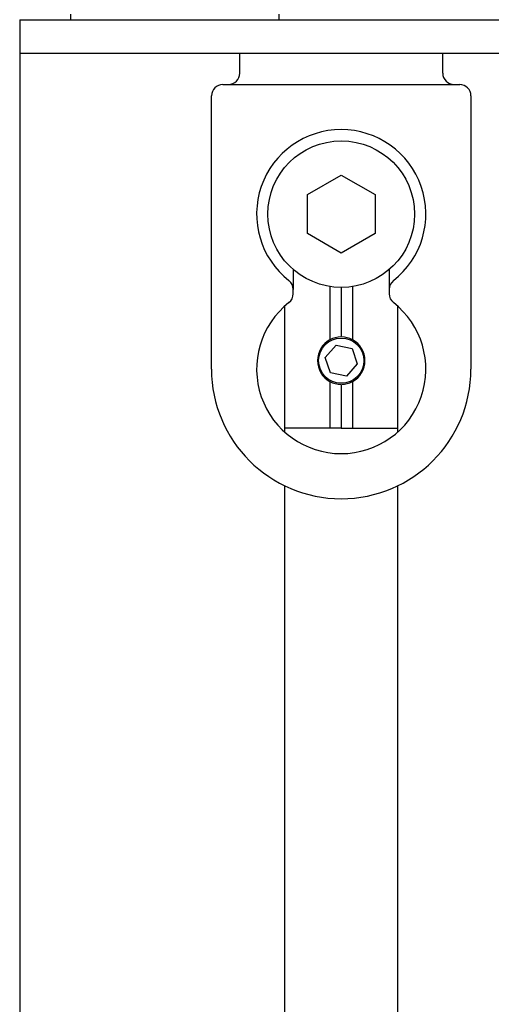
# Model space of a CAD drawing. Extents: x 1107 to 4046, y 937 to 3355.
# Tile 14 of 49: x 2082 to 2124, y 1772 to 1859. Entities that reach past the tile are written whole.
import ezdxf

# ---------------------------------------------------------------- set-up
doc = ezdxf.new("R2010")
doc.units = 0
doc.layers.add('KF_VIDA_L_+_C_REAR', color=7, linetype='CONTINUOUS')

# ---------------------------------------------------------------- blocks, each defined once
blk = doc.blocks.new('KF_VIDA_L_+_C_REAR')
at = {"layer": 'KF_VIDA_L_+_C_REAR'}
for p, q in [((-100.5, 170.5), (-100.5, 170)), ((-82, 170), (-82, 170.5)), ((-105, 170), (-86, 170)), ((-105, 170), (-105, 167)), ((-86, 170), (86, 170)), ((-105, 167), (-105, 3)), ((-86, 167), (-105, 167)), ((86, 167), (-86, 167)), ((-85.5, 165.25), (-85.5, 167)), ((-67.5, 165.25), (-67.5, 167)), ((-87, 164.25), (-66, 164.25)), ((-88, 139), (-88, 163.25)), ((-65, 163.25), (-65, 139)), ((-79.5, 154.482), (-76.5, 156.214)), ((-76.5, 156.214), (-73.5, 154.482)), ((-79.5, 151.018), (-79.5, 154.482)), ((-73.5, 154.482), (-73.5, 151.018)), ((-76.5, 149.286), (-79.5, 151.018)), ((-73.5, 151.018), (-76.5, 149.286)), ((-80.75, 147.832), (-80.75, 146.065)), ((-72.25, 147.832), (-72.25, 146.065)), ((-80.75, 145.685), (-80.75, 146.065)), ((-77.5, 146.327), (-77.5, 141.597)), ((-76.5, 146.25), (-76.5, 141.884)), ((-75.5, 146.327), (-75.5, 141.597)), ((-72.25, 146.065), (-72.25, 145.685)), ((-81.5, 133.41), (-81.5, 144.59)), ((-71.5, 144.59), (-71.5, 133.41)), ((-77.915, 140.035), (-76.96, 141.118)), ((-76.96, 141.118), (-75.545, 140.833)), ((-75.545, 140.833), (-75.085, 139.465)), ((-77.455, 138.667), (-77.915, 140.035)), ((-75.085, 139.465), (-76.04, 138.382)), ((-76.04, 138.382), (-77.455, 138.667)), ((-77.5, 137.903), (-77.5, 133.75)), ((-76.5, 137.616), (-76.5, 133.75)), ((-75.5, 137.903), (-75.5, 133.75)), ((-77.5, 133.75), (-81.5, 133.75)), ((-76.5, 133.75), (-77.5, 133.75)), ((-76.5, 133.75), (-75.5, 133.75)), ((-75.5, 133.75), (-71.5, 133.75)), ((-81.5, 3), (-81.5, 128.644)), ((-71.5, 128.644), (-71.5, 3))]:
    blk.add_line(p, q, dxfattribs=at)
for centre, radius in [((-76.5, 152.75), 6.5), ((-76.5, 139.75), 2.009)]:
    blk.add_circle(centre, radius, dxfattribs=at)
for centre, radius, start, end in [((-86.5, 165.25), 1, 270, 0), ((-66.5, 165.25), 1, 180, 270), ((-87, 163.25), 1, 90, 180), ((-66, 163.25), 1, 0, 90), ((-76.5, 152.75), 7.5, 308.14451, 231.85549), ((-81.75, 146.065), 1, 0, 51.85549), ((-71.25, 146.065), 1, 128.14451, 180), ((-81.75, 145.685), 1, 308.14451, 0), ((-71.25, 145.685), 1, 180, 231.85549), ((-76.5, 139), 7.5, 128.14451, 51.85549), ((-76.5, 139.75), 2.1, 118.43689, 241.56311), ((-76.5, 139.75), 2.1, 90.93424, 118.43689), ((-76.5, 139.75), 2.1, 61.56311, 89.06576), ((-76.5, 139.75), 2.1, 298.43689, 61.56311), ((-76.5, 139), 11.5, 180, 0), ((-76.5, 139.75), 2.1, 241.56311, 269.06576), ((-76.5, 139.75), 2.1, 270.93424, 298.43689)]:
    blk.add_arc(centre, radius, start, end, dxfattribs=at)

msp = doc.modelspace()

# ---------------------------------------------------------------- block references
at = {"layer": 'KF_VIDA_L_+_C_REAR'}
msp.add_blockref('KF_VIDA_L_+_C_REAR', (2186.979, 1689.213), dxfattribs=at)

doc.saveas('drawing.dxf')
